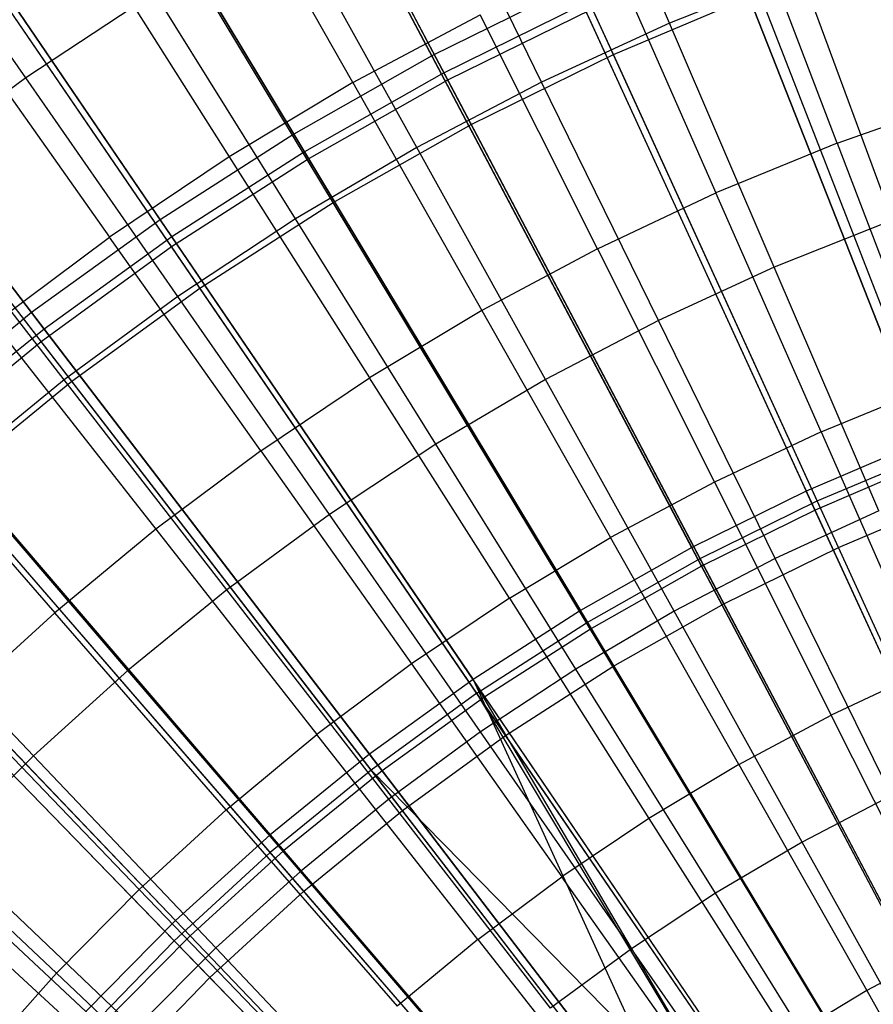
# Model space of a CAD drawing. Extents: x 0.1 to 12.1, y -6 to 6.
# Tile 132 of 256: x 5.054 to 5.546, y 0.907 to 1.474. Entities that reach past the tile are written whole.
import ezdxf

# ---------------------------------------------------------------- set-up
doc = ezdxf.new("R2010")
doc.units = 0
doc.header["$LTSCALE"] = 2.54
doc.layers.get('0').update_dxf_attribs({"linetype": 'CONTINUOUS'})

# ---------------------------------------------------------------- blocks, each defined once
blk = doc.blocks.new('DROPS_COLOR_B-11195_STL')
at = {"color": 0}
for p, q in [((5.39614, 1.45364, 2.1004), (5.26893, 1.73221, 2.21277)), ((5.39614, 1.45364, 2.1004), (5.26893, 1.73221, 2.21277)), ((5.30075, 1.43894, 13.27646), (5.15811, 1.70927, 13.16251)), ((5.30075, 1.43894, 13.27646), (5.15811, 1.70927, 13.16251)), ((5.31424, 1.41337, 2.1004), (5.17133, 1.68422, 2.21277)), ((5.31424, 1.41337, 2.1004), (5.17133, 1.68422, 2.21277)), ((5.21984, 1.39325, 13.27646), (5.062, 1.655, 13.16251)), ((5.21984, 1.39325, 13.27646), (5.062, 1.655, 13.16251)), ((5.23477, 1.36849, 2.1004), (5.07663, 1.63074, 2.21277)), ((5.23477, 1.36849, 2.1004), (5.07663, 1.63074, 2.21277)), ((5.42853, 1.47158, 13.54139), (5.36809, 1.61243, 13.48337)), ((5.42853, 1.47158, 13.54139), (5.36809, 1.61243, 13.48337)), ((5.14167, 1.34301, 13.27646), (4.96915, 1.59532, 13.16251)), ((5.14167, 1.34301, 13.27646), (4.96915, 1.59532, 13.16251)), ((5.15799, 1.31915, 2.1004), (4.98513, 1.57194, 2.21277)), ((5.15799, 1.31915, 2.1004), (4.98513, 1.57194, 2.21277)), ((5.35481, 1.43771, 13.54139), (5.28731, 1.57531, 13.48337)), ((5.35481, 1.43771, 13.54139), (5.28731, 1.57531, 13.48337)), ((5.05767, 1.44013, 13.48337), (4.9698, 1.56638, 13.42089)), ((5.05767, 1.44013, 13.48337), (4.9698, 1.56638, 13.42089)), ((5.24612, 1.43743, 13.60807), (5.17173, 1.5688, 13.55036)), ((5.24612, 1.43743, 13.60807), (5.17173, 1.5688, 13.55036)), ((5.52499, 1.40261, 13.66163), (5.47129, 1.54338, 13.60807)), ((5.52499, 1.40261, 13.66163), (5.47129, 1.54338, 13.60807)), ((5.0665, 1.2884, 13.27646), (4.87985, 1.53044, 13.16251)), ((5.0665, 1.2884, 13.27646), (4.87985, 1.53044, 13.16251)), ((5.28289, 1.40014, 13.54139), (5.20851, 1.53415, 13.48337)), ((5.28289, 1.40014, 13.54139), (5.20851, 1.53415, 13.48337)), ((5.09403, 1.52218, 13.55036), (5.17492, 1.39471, 13.60807)), ((5.09403, 1.52218, 13.55036), (5.17492, 1.39471, 13.60807)), ((5.58273, 1.22585, 13.37336), (5.46972, 1.51611, 13.27646)), ((5.58273, 1.22585, 13.37336), (5.46972, 1.51611, 13.27646)), ((5.08415, 1.2655, 2.1004), (4.89715, 1.50801, 2.21277)), ((5.08415, 1.2655, 2.1004), (4.89715, 1.50801, 2.21277)), ((5.39449, 1.51185, 13.60807), (5.4552, 1.37396, 13.66163)), ((5.39449, 1.51185, 13.60807), (5.4552, 1.37396, 13.66163)), ((5.50388, 1.50168, 13.54139), (5.42853, 1.47158, 13.54139)), ((5.50388, 1.50168, 13.54139), (5.42853, 1.47158, 13.54139)), ((5.55697, 1.35834, 13.59504), (5.50388, 1.50168, 13.54139)), ((5.55697, 1.35834, 13.59504), (5.50388, 1.50168, 13.54139)), ((5.1319, 1.48905, 13.48337), (5.05767, 1.44013, 13.48337)), ((5.1319, 1.48905, 13.48337), (5.05767, 1.44013, 13.48337)), ((5.21298, 1.35899, 13.54139), (5.1319, 1.48905, 13.48337)), ((5.21298, 1.35899, 13.54139), (5.1319, 1.48905, 13.48337)), ((5.39614, 1.45364, 2.1004), (5.48021, 1.48917, 2.1004)), ((5.39614, 1.45364, 2.1004), (5.48021, 1.48917, 2.1004)), ((5.5934, 1.19845, 2.00512), (5.48021, 1.48917, 2.1004)), ((5.5934, 1.19845, 2.00512), (5.48021, 1.48917, 2.1004)), ((5.30075, 1.43894, 13.27646), (5.38413, 1.47994, 13.27646)), ((5.30075, 1.43894, 13.27646), (5.38413, 1.47994, 13.27646)), ((5.51353, 1.1966, 13.37336), (5.38413, 1.47994, 13.27646)), ((5.51353, 1.1966, 13.37336), (5.38413, 1.47994, 13.27646)), ((5.24612, 1.43743, 13.60807), (5.31937, 1.4765, 13.60807)), ((5.24612, 1.43743, 13.60807), (5.31937, 1.4765, 13.60807)), ((5.38693, 1.34183, 13.66163), (5.31937, 1.4765, 13.60807)), ((5.38693, 1.34183, 13.66163), (5.31937, 1.4765, 13.60807)), ((5.01877, 1.47172, 13.55036), (5.10597, 1.34848, 13.60807)), ((5.01877, 1.47172, 13.55036), (5.10597, 1.34848, 13.60807)), ((5.42853, 1.47158, 13.54139), (5.35481, 1.43771, 13.54139)), ((5.42853, 1.47158, 13.54139), (5.35481, 1.43771, 13.54139)), ((5.48881, 1.33111, 13.59504), (5.42853, 1.47158, 13.54139)), ((5.48881, 1.33111, 13.59504), (5.42853, 1.47158, 13.54139)), ((5.31424, 1.41337, 2.1004), (5.39614, 1.45364, 2.1004)), ((5.31424, 1.41337, 2.1004), (5.39614, 1.45364, 2.1004)), ((5.52575, 1.16985, 2.00512), (5.39614, 1.45364, 2.1004)), ((5.52575, 1.16985, 2.00512), (5.39614, 1.45364, 2.1004)), ((5.05767, 1.44013, 13.48337), (4.98602, 1.38752, 13.48337)), ((5.05767, 1.44013, 13.48337), (4.98602, 1.38752, 13.48337)), ((5.14523, 1.31434, 13.54139), (5.05767, 1.44013, 13.48337)), ((5.14523, 1.31434, 13.54139), (5.05767, 1.44013, 13.48337)), ((5.24612, 1.43743, 13.60807), (5.17492, 1.39471, 13.60807)), ((5.24612, 1.43743, 13.60807), (5.17492, 1.39471, 13.60807)), ((5.21984, 1.39325, 13.27646), (5.30075, 1.43894, 13.27646)), ((5.21984, 1.39325, 13.27646), (5.30075, 1.43894, 13.27646)), ((5.24612, 1.43743, 13.60807), (5.32036, 1.30632, 13.66163)), ((5.24612, 1.43743, 13.60807), (5.32036, 1.30632, 13.66163)), ((5.35481, 1.43771, 13.54139), (5.28289, 1.40014, 13.54139)), ((5.35481, 1.43771, 13.54139), (5.28289, 1.40014, 13.54139)), ((5.44611, 1.16345, 13.37336), (5.30075, 1.43894, 13.27646)), ((5.44611, 1.16345, 13.37336), (5.30075, 1.43894, 13.27646)), ((5.42213, 1.30047, 13.59504), (5.35481, 1.43771, 13.54139)), ((5.42213, 1.30047, 13.59504), (5.35481, 1.43771, 13.54139)), ((5.52499, 1.40261, 13.66163), (5.59614, 1.42772, 13.66163)), ((5.52499, 1.40261, 13.66163), (5.59614, 1.42772, 13.66163)), ((5.23477, 1.36849, 2.1004), (5.31424, 1.41337, 2.1004)), ((5.23477, 1.36849, 2.1004), (5.31424, 1.41337, 2.1004)), ((5.45983, 1.13745, 2.00512), (5.31424, 1.41337, 2.1004)), ((5.45983, 1.13745, 2.00512), (5.31424, 1.41337, 2.1004)), ((5.28289, 1.40014, 13.54139), (5.21298, 1.35899, 13.54139)), ((5.28289, 1.40014, 13.54139), (5.21298, 1.35899, 13.54139)), ((5.35708, 1.26649, 13.59504), (5.28289, 1.40014, 13.54139)), ((5.35708, 1.26649, 13.59504), (5.28289, 1.40014, 13.54139)), ((5.52499, 1.40261, 13.66163), (5.4552, 1.37396, 13.66163)), ((5.52499, 1.40261, 13.66163), (5.4552, 1.37396, 13.66163)), ((5.52499, 1.40261, 13.66163), (5.57858, 1.26214, 13.71107)), ((5.52499, 1.40261, 13.66163), (5.57858, 1.26214, 13.71107)), ((5.17492, 1.39471, 13.60807), (5.10597, 1.34848, 13.60807)), ((5.17492, 1.39471, 13.60807), (5.10597, 1.34848, 13.60807)), ((5.17492, 1.39471, 13.60807), (5.25566, 1.2675, 13.66163)), ((5.17492, 1.39471, 13.60807), (5.25566, 1.2675, 13.66163)), ((5.14167, 1.34301, 13.27646), (5.21984, 1.39325, 13.27646)), ((5.14167, 1.34301, 13.27646), (5.21984, 1.39325, 13.27646)), ((5.38069, 1.12651, 13.37336), (5.21984, 1.39325, 13.27646)), ((5.38069, 1.12651, 13.37336), (5.21984, 1.39325, 13.27646)), ((5.07984, 1.26632, 13.54139), (4.98602, 1.38752, 13.48337)), ((5.07984, 1.26632, 13.54139), (4.98602, 1.38752, 13.48337)), ((5.38693, 1.34183, 13.66163), (5.4552, 1.37396, 13.66163)), ((5.38693, 1.34183, 13.66163), (5.4552, 1.37396, 13.66163)), ((5.51577, 1.23636, 13.71107), (5.4552, 1.37396, 13.66163)), ((5.51577, 1.23636, 13.71107), (5.4552, 1.37396, 13.66163)), ((5.15799, 1.31915, 2.1004), (5.23477, 1.36849, 2.1004)), ((5.15799, 1.31915, 2.1004), (5.23477, 1.36849, 2.1004)), ((5.39587, 1.10133, 2.00512), (5.23477, 1.36849, 2.1004)), ((5.39587, 1.10133, 2.00512), (5.23477, 1.36849, 2.1004)), ((5.21298, 1.35899, 13.54139), (5.14523, 1.31434, 13.54139)), ((5.21298, 1.35899, 13.54139), (5.14523, 1.31434, 13.54139)), ((5.29383, 1.22926, 13.59504), (5.21298, 1.35899, 13.54139)), ((5.29383, 1.22926, 13.59504), (5.21298, 1.35899, 13.54139)), ((5.55697, 1.35834, 13.59504), (5.48881, 1.33111, 13.59504)), ((5.55697, 1.35834, 13.59504), (5.48881, 1.33111, 13.59504)), ((5.03942, 1.29884, 13.60807), (5.10597, 1.34848, 13.60807)), ((5.03942, 1.29884, 13.60807), (5.10597, 1.34848, 13.60807)), ((5.19299, 1.22549, 13.66163), (5.10597, 1.34848, 13.60807)), ((5.19299, 1.22549, 13.66163), (5.10597, 1.34848, 13.60807)), ((5.0665, 1.2884, 13.27646), (5.14167, 1.34301, 13.27646)), ((5.0665, 1.2884, 13.27646), (5.14167, 1.34301, 13.27646)), ((5.31749, 1.08589, 13.37336), (5.14167, 1.34301, 13.27646)), ((5.31749, 1.08589, 13.37336), (5.14167, 1.34301, 13.27646)), ((5.38693, 1.34183, 13.66163), (5.32036, 1.30632, 13.66163)), ((5.38693, 1.34183, 13.66163), (5.32036, 1.30632, 13.66163)), ((5.38693, 1.34183, 13.66163), (5.45434, 1.20745, 13.71107)), ((5.38693, 1.34183, 13.66163), (5.45434, 1.20745, 13.71107)), ((5.48881, 1.33111, 13.59504), (5.42213, 1.30047, 13.59504)), ((5.48881, 1.33111, 13.59504), (5.42213, 1.30047, 13.59504)), ((5.54895, 1.19097, 13.64441), (5.48881, 1.33111, 13.59504)), ((5.54895, 1.19097, 13.64441), (5.48881, 1.33111, 13.59504)), ((5.08415, 1.2655, 2.1004), (5.15799, 1.31915, 2.1004)), ((5.08415, 1.2655, 2.1004), (5.15799, 1.31915, 2.1004)), ((5.33408, 1.06162, 2.00512), (5.15799, 1.31915, 2.1004)), ((5.33408, 1.06162, 2.00512), (5.15799, 1.31915, 2.1004)), ((5.14523, 1.31434, 13.54139), (5.07984, 1.26632, 13.54139)), ((5.14523, 1.31434, 13.54139), (5.07984, 1.26632, 13.54139)), ((5.23255, 1.18888, 13.59504), (5.14523, 1.31434, 13.54139)), ((5.23255, 1.18888, 13.59504), (5.14523, 1.31434, 13.54139)), ((5.32036, 1.30632, 13.66163), (5.25566, 1.2675, 13.66163)), ((5.32036, 1.30632, 13.66163), (5.25566, 1.2675, 13.66163)), ((5.32036, 1.30632, 13.66163), (5.39443, 1.17549, 13.71107)), ((5.32036, 1.30632, 13.66163), (5.39443, 1.17549, 13.71107)), ((5.03942, 1.29884, 13.60807), (5.13251, 1.18038, 13.66163)), ((5.03942, 1.29884, 13.60807), (5.13251, 1.18038, 13.66163)), ((5.42213, 1.30047, 13.59504), (5.35708, 1.26649, 13.59504)), ((5.42213, 1.30047, 13.59504), (5.35708, 1.26649, 13.59504)), ((5.48928, 1.16356, 13.64441), (5.42213, 1.30047, 13.59504)), ((5.48928, 1.16356, 13.64441), (5.42213, 1.30047, 13.59504)), ((4.99456, 1.22958, 13.27646), (5.0665, 1.2884, 13.27646)), ((4.99456, 1.22958, 13.27646), (5.0665, 1.2884, 13.27646)), ((5.2567, 1.04173, 13.37336), (5.0665, 1.2884, 13.27646)), ((5.2567, 1.04173, 13.37336), (5.0665, 1.2884, 13.27646)), ((5.0135, 1.20773, 2.1004), (5.08415, 1.2655, 2.1004)), ((5.0135, 1.20773, 2.1004), (5.08415, 1.2655, 2.1004)), ((5.07984, 1.26632, 13.54139), (5.01696, 1.21505, 13.54139)), ((5.07984, 1.26632, 13.54139), (5.01696, 1.21505, 13.54139)), ((5.1734, 1.14544, 13.59504), (5.07984, 1.26632, 13.54139)), ((5.1734, 1.14544, 13.59504), (5.07984, 1.26632, 13.54139)), ((5.27466, 1.01845, 2.00512), (5.08415, 1.2655, 2.1004)), ((5.27466, 1.01845, 2.00512), (5.08415, 1.2655, 2.1004)), ((5.19299, 1.22549, 13.66163), (5.25566, 1.2675, 13.66163)), ((5.19299, 1.22549, 13.66163), (5.25566, 1.2675, 13.66163)), ((5.33621, 1.14057, 13.71107), (5.25566, 1.2675, 13.66163)), ((5.33621, 1.14057, 13.71107), (5.25566, 1.2675, 13.66163)), ((5.35708, 1.26649, 13.59504), (5.29383, 1.22926, 13.59504)), ((5.35708, 1.26649, 13.59504), (5.29383, 1.22926, 13.59504)), ((5.43108, 1.13316, 13.64441), (5.35708, 1.26649, 13.59504)), ((5.43108, 1.13316, 13.64441), (5.35708, 1.26649, 13.59504)), ((5.51577, 1.23636, 13.71107), (5.57858, 1.26214, 13.71107)), ((5.51577, 1.23636, 13.71107), (5.57858, 1.26214, 13.71107)), ((4.97545, 1.24592, 13.60807), (5.07437, 1.13228, 13.66163)), ((4.97545, 1.24592, 13.60807), (5.07437, 1.13228, 13.66163)), ((5.51577, 1.23636, 13.71107), (5.45434, 1.20745, 13.71107)), ((5.51577, 1.23636, 13.71107), (5.45434, 1.20745, 13.71107)), ((5.51577, 1.23636, 13.71107), (5.57621, 1.09907, 13.75643)), ((5.51577, 1.23636, 13.71107), (5.57621, 1.09907, 13.75643)), ((5.19854, 0.99417, 13.37336), (4.99456, 1.22958, 13.27646)), ((5.19854, 0.99417, 13.37336), (4.99456, 1.22958, 13.27646)), ((5.19299, 1.22549, 13.66163), (5.13251, 1.18038, 13.66163)), ((5.19299, 1.22549, 13.66163), (5.13251, 1.18038, 13.66163)), ((5.19299, 1.22549, 13.66163), (5.27982, 1.10276, 13.71107)), ((5.19299, 1.22549, 13.66163), (5.27982, 1.10276, 13.71107)), ((5.29383, 1.22926, 13.59504), (5.23255, 1.18888, 13.59504)), ((5.29383, 1.22926, 13.59504), (5.23255, 1.18888, 13.59504)), ((5.3745, 1.09985, 13.64441), (5.29383, 1.22926, 13.59504)), ((5.3745, 1.09985, 13.64441), (5.29383, 1.22926, 13.59504)), ((5.51353, 1.1966, 13.37336), (5.58273, 1.22585, 13.37336)), ((5.51353, 1.1966, 13.37336), (5.58273, 1.22585, 13.37336)), ((5.11652, 1.09906, 13.59504), (5.01696, 1.21505, 13.54139)), ((5.11652, 1.09906, 13.59504), (5.01696, 1.21505, 13.54139)), ((5.2178, 0.97195, 2.00512), (5.0135, 1.20773, 2.1004)), ((5.2178, 0.97195, 2.00512), (5.0135, 1.20773, 2.1004)), ((5.45434, 1.20745, 13.71107), (5.39443, 1.17549, 13.71107)), ((5.45434, 1.20745, 13.71107), (5.39443, 1.17549, 13.71107)), ((5.45434, 1.20745, 13.71107), (5.5216, 1.07337, 13.75643)), ((5.45434, 1.20745, 13.71107), (5.5216, 1.07337, 13.75643)), ((5.44611, 1.16345, 13.37336), (5.51353, 1.1966, 13.37336)), ((5.44611, 1.16345, 13.37336), (5.51353, 1.1966, 13.37336)), ((5.64495, 0.90883, 13.45288), (5.51353, 1.1966, 13.37336)), ((5.64495, 0.90883, 13.45288), (5.51353, 1.1966, 13.37336)), ((5.52575, 1.16985, 2.00512), (5.5934, 1.19845, 2.00512)), ((5.52575, 1.16985, 2.00512), (5.5934, 1.19845, 2.00512)), ((5.54895, 1.19097, 13.64441), (5.48928, 1.16356, 13.64441)), ((5.54895, 1.19097, 13.64441), (5.48928, 1.16356, 13.64441)), ((5.23255, 1.18888, 13.59504), (5.1734, 1.14544, 13.59504)), ((5.23255, 1.18888, 13.59504), (5.1734, 1.14544, 13.59504)), ((5.31967, 1.06371, 13.64441), (5.23255, 1.18888, 13.59504)), ((5.31967, 1.06371, 13.64441), (5.23255, 1.18888, 13.59504)), ((5.13251, 1.18038, 13.66163), (5.07437, 1.13228, 13.66163)), ((5.13251, 1.18038, 13.66163), (5.07437, 1.13228, 13.66163)), ((5.13251, 1.18038, 13.66163), (5.2254, 1.06216, 13.71107)), ((5.13251, 1.18038, 13.66163), (5.2254, 1.06216, 13.71107)), ((5.33621, 1.14057, 13.71107), (5.39443, 1.17549, 13.71107)), ((5.33621, 1.14057, 13.71107), (5.39443, 1.17549, 13.71107)), ((5.46835, 1.04496, 13.75643), (5.39443, 1.17549, 13.71107)), ((5.46835, 1.04496, 13.75643), (5.39443, 1.17549, 13.71107)), ((5.45983, 1.13745, 2.00512), (5.52575, 1.16985, 2.00512)), ((5.45983, 1.13745, 2.00512), (5.52575, 1.16985, 2.00512)), ((5.65734, 0.88171, 1.92723), (5.52575, 1.16985, 2.00512)), ((5.65734, 0.88171, 1.92723), (5.52575, 1.16985, 2.00512)), ((5.14319, 0.94337, 13.37336), (4.92611, 1.16675, 13.27646)), ((5.14319, 0.94337, 13.37336), (4.92611, 1.16675, 13.27646)), ((5.38069, 1.12651, 13.37336), (5.44611, 1.16345, 13.37336)), ((5.38069, 1.12651, 13.37336), (5.44611, 1.16345, 13.37336)), ((5.48928, 1.16356, 13.64441), (5.43108, 1.13316, 13.64441)), ((5.48928, 1.16356, 13.64441), (5.43108, 1.13316, 13.64441)), ((5.59374, 0.88365, 13.45288), (5.44611, 1.16345, 13.37336)), ((5.59374, 0.88365, 13.45288), (5.44611, 1.16345, 13.37336)), ((5.55628, 1.02699, 13.68953), (5.48928, 1.16356, 13.64441)), ((5.55628, 1.02699, 13.68953), (5.48928, 1.16356, 13.64441)), ((5.06207, 1.04986, 13.59504), (4.95675, 1.16066, 13.54139)), ((5.06207, 1.04986, 13.59504), (4.95675, 1.16066, 13.54139)), ((5.16369, 0.92228, 2.00512), (4.94625, 1.14602, 2.1004)), ((5.16369, 0.92228, 2.00512), (4.94625, 1.14602, 2.1004)), ((5.1734, 1.14544, 13.59504), (5.11652, 1.09906, 13.59504)), ((5.1734, 1.14544, 13.59504), (5.11652, 1.09906, 13.59504)), ((5.26675, 1.02485, 13.64441), (5.1734, 1.14544, 13.59504)), ((5.26675, 1.02485, 13.64441), (5.1734, 1.14544, 13.59504)), ((5.33621, 1.14057, 13.71107), (5.27982, 1.10276, 13.71107)), ((5.33621, 1.14057, 13.71107), (5.27982, 1.10276, 13.71107)), ((5.33621, 1.14057, 13.71107), (5.41659, 1.01391, 13.75643)), ((5.33621, 1.14057, 13.71107), (5.41659, 1.01391, 13.75643)), ((5.39587, 1.10133, 2.00512), (5.45983, 1.13745, 2.00512)), ((5.39587, 1.10133, 2.00512), (5.45983, 1.13745, 2.00512)), ((5.60766, 0.85729, 1.92723), (5.45983, 1.13745, 2.00512)), ((5.60766, 0.85729, 1.92723), (5.45983, 1.13745, 2.00512)), ((5.01873, 1.08133, 13.66163), (5.07437, 1.13228, 13.66163)), ((5.01873, 1.08133, 13.66163), (5.07437, 1.13228, 13.66163)), ((5.17308, 1.01889, 13.71107), (5.07437, 1.13228, 13.66163)), ((5.17308, 1.01889, 13.71107), (5.07437, 1.13228, 13.66163)), ((5.43108, 1.13316, 13.64441), (5.3745, 1.09985, 13.64441)), ((5.43108, 1.13316, 13.64441), (5.3745, 1.09985, 13.64441)), ((5.50491, 1.00015, 13.68953), (5.43108, 1.13316, 13.64441)), ((5.50491, 1.00015, 13.68953), (5.43108, 1.13316, 13.64441)), ((5.31749, 1.08589, 13.37336), (5.38069, 1.12651, 13.37336)), ((5.31749, 1.08589, 13.37336), (5.38069, 1.12651, 13.37336)), ((5.54406, 0.85559, 13.45288), (5.38069, 1.12651, 13.37336)), ((5.54406, 0.85559, 13.45288), (5.38069, 1.12651, 13.37336)), ((5.09083, 0.8895, 13.37336), (4.86135, 1.10011, 13.27646)), ((5.09083, 0.8895, 13.37336), (4.86135, 1.10011, 13.27646)), ((5.27982, 1.10276, 13.71107), (5.2254, 1.06216, 13.71107)), ((5.27982, 1.10276, 13.71107), (5.2254, 1.06216, 13.71107)), ((5.27982, 1.10276, 13.71107), (5.36646, 0.9803, 13.75643)), ((5.27982, 1.10276, 13.71107), (5.36646, 0.9803, 13.75643)), ((5.3745, 1.09985, 13.64441), (5.31967, 1.06371, 13.64441)), ((5.3745, 1.09985, 13.64441), (5.31967, 1.06371, 13.64441)), ((5.33408, 1.06162, 2.00512), (5.39587, 1.10133, 2.00512)), ((5.33408, 1.06162, 2.00512), (5.39587, 1.10133, 2.00512)), ((5.45496, 0.97075, 13.68953), (5.3745, 1.09985, 13.64441)), ((5.45496, 0.97075, 13.68953), (5.3745, 1.09985, 13.64441)), ((5.55945, 0.83006, 1.92723), (5.39587, 1.10133, 2.00512)), ((5.55945, 0.83006, 1.92723), (5.39587, 1.10133, 2.00512)), ((5.11652, 1.09906, 13.59504), (5.06207, 1.04986, 13.59504)), ((5.11652, 1.09906, 13.59504), (5.06207, 1.04986, 13.59504)), ((5.21586, 0.98335, 13.64441), (5.11652, 1.09906, 13.59504)), ((5.21586, 0.98335, 13.64441), (5.11652, 1.09906, 13.59504)), ((5.57621, 1.09907, 13.75643), (5.5216, 1.07337, 13.75643)), ((5.57621, 1.09907, 13.75643), (5.5216, 1.07337, 13.75643)), ((5.31749, 1.08589, 13.37336), (5.2567, 1.04173, 13.37336)), ((5.31749, 1.08589, 13.37336), (5.2567, 1.04173, 13.37336)), ((5.48045, 0.81386, 13.45288), (5.31749, 1.08589, 13.37336)), ((5.49605, 0.82474, 13.45288), (5.31749, 1.08589, 13.37336)), ((5.49605, 0.82474, 13.45288), (5.31749, 1.08589, 13.37336)), ((5.48045, 0.81386, 13.45288), (5.31749, 1.08589, 13.37336)), ((5.1125, 0.86961, 2.00512), (4.88265, 1.08057, 2.1004)), ((5.1125, 0.86961, 2.00512), (4.88265, 1.08057, 2.1004)), ((5.01873, 1.08133, 13.66163), (5.12301, 0.97303, 13.71107)), ((5.01873, 1.08133, 13.66163), (5.12301, 0.97303, 13.71107)), ((5.46835, 1.04496, 13.75643), (5.5216, 1.07337, 13.75643)), ((5.46835, 1.04496, 13.75643), (5.5216, 1.07337, 13.75643)), ((5.5887, 0.9396, 13.79774), (5.5216, 1.07337, 13.75643)), ((5.5887, 0.9396, 13.79774), (5.5216, 1.07337, 13.75643)), ((5.17308, 1.01889, 13.71107), (5.2254, 1.06216, 13.71107)), ((5.17308, 1.01889, 13.71107), (5.2254, 1.06216, 13.71107)), ((5.31808, 0.94422, 13.75643), (5.2254, 1.06216, 13.71107)), ((5.31808, 0.94422, 13.75643), (5.2254, 1.06216, 13.71107)), ((5.31967, 1.06371, 13.64441), (5.26675, 1.02485, 13.64441)), ((5.31967, 1.06371, 13.64441), (5.26675, 1.02485, 13.64441)), ((5.27466, 1.01845, 2.00512), (5.33408, 1.06162, 2.00512)), ((5.27466, 1.01845, 2.00512), (5.33408, 1.06162, 2.00512)), ((5.40657, 0.93886, 13.68953), (5.31967, 1.06371, 13.64441)), ((5.40657, 0.93886, 13.68953), (5.31967, 1.06371, 13.64441)), ((5.51288, 0.80013, 1.92723), (5.33408, 1.06162, 2.00512)), ((5.51288, 0.80013, 1.92723), (5.33408, 1.06162, 2.00512)), ((5.06207, 1.04986, 13.59504), (5.01017, 0.99797, 13.59504)), ((5.06207, 1.04986, 13.59504), (5.01017, 0.99797, 13.59504)), ((5.16713, 0.93934, 13.64441), (5.06207, 1.04986, 13.59504)), ((5.16713, 0.93934, 13.64441), (5.06207, 1.04986, 13.59504)), ((5.46835, 1.04496, 13.75643), (5.41659, 1.01391, 13.75643)), ((5.46835, 1.04496, 13.75643), (5.41659, 1.01391, 13.75643)), ((5.46835, 1.04496, 13.75643), (5.54209, 0.91473, 13.79774)), ((5.46835, 1.04496, 13.75643), (5.54209, 0.91473, 13.79774)), ((5.2567, 1.04173, 13.37336), (5.19854, 0.99417, 13.37336)), ((5.2567, 1.04173, 13.37336), (5.19854, 0.99417, 13.37336)), ((5.48045, 0.81386, 13.45288), (5.2567, 1.04173, 13.37336)), ((5.44989, 0.7912, 13.45288), (5.2567, 1.04173, 13.37336)), ((5.48045, 0.81386, 13.45288), (5.2567, 1.04173, 13.37336)), ((5.44989, 0.7912, 13.45288), (5.2567, 1.04173, 13.37336)), ((4.96571, 1.02764, 13.66163), (5.07531, 0.92472, 13.71107)), ((4.96571, 1.02764, 13.66163), (5.07531, 0.92472, 13.71107)), ((5.55628, 1.02699, 13.68953), (5.50491, 1.00015, 13.68953)), ((5.55628, 1.02699, 13.68953), (5.50491, 1.00015, 13.68953)), ((5.26675, 1.02485, 13.64441), (5.21586, 0.98335, 13.64441)), ((5.26675, 1.02485, 13.64441), (5.21586, 0.98335, 13.64441)), ((5.35986, 0.90456, 13.68953), (5.26675, 1.02485, 13.64441)), ((5.35986, 0.90456, 13.68953), (5.26675, 1.02485, 13.64441)), ((5.17308, 1.01889, 13.71107), (5.12301, 0.97303, 13.71107)), ((5.17308, 1.01889, 13.71107), (5.12301, 0.97303, 13.71107)), ((5.17308, 1.01889, 13.71107), (5.27158, 0.90574, 13.75643)), ((5.17308, 1.01889, 13.71107), (5.27158, 0.90574, 13.75643)), ((5.2178, 0.97195, 2.00512), (5.27466, 1.01845, 2.00512)), ((5.2178, 0.97195, 2.00512), (5.27466, 1.01845, 2.00512)), ((5.4681, 0.76759, 1.92723), (5.27466, 1.01845, 2.00512)), ((5.4681, 0.76759, 1.92723), (5.27466, 1.01845, 2.00512)), ((5.41659, 1.01391, 13.75643), (5.36646, 0.9803, 13.75643)), ((5.41659, 1.01391, 13.75643), (5.36646, 0.9803, 13.75643)), ((5.41659, 1.01391, 13.75643), (5.49678, 0.88755, 13.79774)), ((5.41659, 1.01391, 13.75643), (5.49678, 0.88755, 13.79774)), ((5.1207, 0.8929, 13.64441), (5.01017, 0.99797, 13.59504)), ((5.1207, 0.8929, 13.64441), (5.01017, 0.99797, 13.59504)), ((5.50491, 1.00015, 13.68953), (5.45496, 0.97075, 13.68953)), ((5.50491, 1.00015, 13.68953), (5.45496, 0.97075, 13.68953)), ((5.57847, 0.86762, 13.73038), (5.50491, 1.00015, 13.68953)), ((5.57847, 0.86762, 13.73038), (5.50491, 1.00015, 13.68953)), ((5.19854, 0.99417, 13.37336), (5.14319, 0.94337, 13.37336)), ((5.19854, 0.99417, 13.37336), (5.14319, 0.94337, 13.37336)), ((5.40572, 0.75508, 13.45288), (5.19854, 0.99417, 13.37336)), ((5.40572, 0.75508, 13.45288), (5.19854, 0.99417, 13.37336)), ((5.21586, 0.98335, 13.64441), (5.16713, 0.93934, 13.64441)), ((5.21586, 0.98335, 13.64441), (5.16713, 0.93934, 13.64441)), ((5.31494, 0.86793, 13.68953), (5.21586, 0.98335, 13.64441)), ((5.31494, 0.86793, 13.68953), (5.21586, 0.98335, 13.64441)), ((5.31808, 0.94422, 13.75643), (5.36646, 0.9803, 13.75643)), ((5.31808, 0.94422, 13.75643), (5.36646, 0.9803, 13.75643)), ((5.4529, 0.85813, 13.79774), (5.36646, 0.9803, 13.75643)), ((5.4529, 0.85813, 13.79774), (5.36646, 0.9803, 13.75643)), ((5.12301, 0.97303, 13.71107), (5.07531, 0.92472, 13.71107)), ((5.12301, 0.97303, 13.71107), (5.07531, 0.92472, 13.71107)), ((5.12301, 0.97303, 13.71107), (5.22706, 0.86498, 13.75643)), ((5.12301, 0.97303, 13.71107), (5.22706, 0.86498, 13.75643)), ((5.16369, 0.92228, 2.00512), (5.2178, 0.97195, 2.00512)), ((5.16369, 0.92228, 2.00512), (5.2178, 0.97195, 2.00512)), ((5.42524, 0.73255, 1.92723), (5.2178, 0.97195, 2.00512)), ((5.42524, 0.73255, 1.92723), (5.2178, 0.97195, 2.00512)), ((5.45496, 0.97075, 13.68953), (5.40657, 0.93886, 13.68953)), ((5.45496, 0.97075, 13.68953), (5.40657, 0.93886, 13.68953)), ((5.53515, 0.84211, 13.73038), (5.45496, 0.97075, 13.68953)), ((5.53515, 0.84211, 13.73038), (5.45496, 0.97075, 13.68953)), ((5.14319, 0.94337, 13.37336), (5.09083, 0.8895, 13.37336)), ((5.14319, 0.94337, 13.37336), (5.09083, 0.8895, 13.37336)), ((5.36368, 0.7165, 13.45288), (5.14319, 0.94337, 13.37336)), ((5.36368, 0.7165, 13.45288), (5.14319, 0.94337, 13.37336)), ((5.31808, 0.94422, 13.75643), (5.27158, 0.90574, 13.75643)), ((5.31808, 0.94422, 13.75643), (5.27158, 0.90574, 13.75643)), ((5.31808, 0.94422, 13.75643), (5.41055, 0.82654, 13.79774)), ((5.31808, 0.94422, 13.75643), (5.41055, 0.82654, 13.79774)), ((5.16713, 0.93934, 13.64441), (5.1207, 0.8929, 13.64441)), ((5.16713, 0.93934, 13.64441), (5.1207, 0.8929, 13.64441)), ((5.27194, 0.82908, 13.68953), (5.16713, 0.93934, 13.64441)), ((5.27194, 0.82908, 13.68953), (5.16713, 0.93934, 13.64441)), ((5.40657, 0.93886, 13.68953), (5.35986, 0.90456, 13.68953)), ((5.40657, 0.93886, 13.68953), (5.35986, 0.90456, 13.68953)), ((5.49317, 0.81445, 13.73038), (5.40657, 0.93886, 13.68953)), ((5.49317, 0.81445, 13.73038), (5.40657, 0.93886, 13.68953)), ((5.5887, 0.9396, 13.79774), (5.54209, 0.91473, 13.79774)), ((5.5887, 0.9396, 13.79774), (5.54209, 0.91473, 13.79774)), ((5.03009, 0.87408, 13.71107), (5.07531, 0.92472, 13.71107)), ((5.03009, 0.87408, 13.71107), (5.07531, 0.92472, 13.71107)), ((5.18465, 0.82204, 13.75643), (5.07531, 0.92472, 13.71107)), ((5.18465, 0.82204, 13.75643), (5.07531, 0.92472, 13.71107)), ((5.1125, 0.86961, 2.00512), (5.16369, 0.92228, 2.00512)), ((5.1125, 0.86961, 2.00512), (5.16369, 0.92228, 2.00512)), ((5.38445, 0.69512, 1.92723), (5.16369, 0.92228, 2.00512)), ((5.38445, 0.69512, 1.92723), (5.16369, 0.92228, 2.00512)), ((5.54209, 0.91473, 13.79774), (5.49678, 0.88755, 13.79774)), ((5.54209, 0.91473, 13.79774), (5.49678, 0.88755, 13.79774)), ((5.54209, 0.91473, 13.79774), (5.61565, 0.78481, 13.83503)), ((5.54209, 0.91473, 13.79774), (5.61565, 0.78481, 13.83503))]:
    blk.add_line(p, q, dxfattribs=at)
blk = doc.blocks.new('GROUP_1')
at = {"color": 0}
for p, q in [((5.08421, 7.72869, 11.6713), (5.23158, 7.45008, 11.77053)), ((5.08421, 7.72869, 11.6713), (5.23158, 7.45008, 11.77053)), ((5.23714, 7.43956, 0.2261), (5.08967, 7.71835, 0.32467)), ((5.23714, 7.43956, 0.2261), (5.08967, 7.71835, 0.32467)), ((4.9894, 7.67512, 11.6713), (5.15203, 7.40513, 11.77053)), ((4.9894, 7.67512, 11.6713), (5.15203, 7.40513, 11.77053)), ((5.15816, 7.39494, 0.2261), (4.99543, 7.6651, 0.32467)), ((5.15816, 7.39494, 0.2261), (4.99543, 7.6651, 0.32467)), ((4.89772, 7.61636, 11.6713), (5.0751, 7.35582, 11.77053)), ((4.89772, 7.61636, 11.6713), (5.0751, 7.35582, 11.77053)), ((5.08179, 7.34599, 0.2261), (4.9043, 7.6067, 0.32467)), ((5.08179, 7.34599, 0.2261), (4.9043, 7.6067, 0.32467)), ((4.80945, 7.5526, 11.6713), (5.00103, 7.30232, 11.77053)), ((4.80945, 7.5526, 11.6713), (5.00103, 7.30232, 11.77053)), ((5.00826, 7.29288, 0.2261), (4.81655, 7.54332, 0.32467)), ((5.00826, 7.29288, 0.2261), (4.81655, 7.54332, 0.32467)), ((5.39755, 7.52638, 11.77053), (5.51491, 7.2285, 11.85225)), ((5.39755, 7.52638, 11.77053), (5.51491, 7.2285, 11.85225)), ((5.51933, 7.21728, 0.14503), (5.40191, 7.51531, 0.2261)), ((5.51933, 7.21728, 0.14503), (5.40191, 7.51531, 0.2261)), ((5.3135, 7.49054, 11.77053), (5.23158, 7.45008, 11.77053)), ((5.3135, 7.49054, 11.77053), (5.23158, 7.45008, 11.77053)), ((5.3135, 7.49054, 11.77053), (5.44724, 7.19964, 11.85225)), ((5.3135, 7.49054, 11.77053), (5.44724, 7.19964, 11.85225)), ((5.31847, 7.47973, 0.2261), (5.23714, 7.43956, 0.2261)), ((5.31847, 7.47973, 0.2261), (5.23714, 7.43956, 0.2261)), ((5.45228, 7.18868, 0.14503), (5.31847, 7.47973, 0.2261)), ((5.45228, 7.18868, 0.14503), (5.31847, 7.47973, 0.2261)), ((5.23158, 7.45008, 11.77053), (5.15203, 7.40513, 11.77053)), ((5.23158, 7.45008, 11.77053), (5.15203, 7.40513, 11.77053)), ((5.23158, 7.45008, 11.77053), (5.38128, 7.16706, 11.85225)), ((5.23158, 7.45008, 11.77053), (5.38128, 7.16706, 11.85225)), ((5.23714, 7.43956, 0.2261), (5.15816, 7.39494, 0.2261)), ((5.23714, 7.43956, 0.2261), (5.15816, 7.39494, 0.2261)), ((5.38691, 7.1564, 0.14503), (5.23714, 7.43956, 0.2261)), ((5.38691, 7.1564, 0.14503), (5.23714, 7.43956, 0.2261)), ((5.15203, 7.40513, 11.77053), (5.0751, 7.35582, 11.77053)), ((5.15203, 7.40513, 11.77053), (5.0751, 7.35582, 11.77053)), ((5.15203, 7.40513, 11.77053), (5.31722, 7.13087, 11.85225)), ((5.15203, 7.40513, 11.77053), (5.31722, 7.13087, 11.85225)), ((5.15816, 7.39494, 0.2261), (5.08179, 7.34599, 0.2261)), ((5.15816, 7.39494, 0.2261), (5.08179, 7.34599, 0.2261)), ((5.32345, 7.12053, 0.14503), (5.15816, 7.39494, 0.2261)), ((5.32345, 7.12053, 0.14503), (5.15816, 7.39494, 0.2261)), ((5.0751, 7.35582, 11.77053), (5.00103, 7.30232, 11.77053)), ((5.0751, 7.35582, 11.77053), (5.00103, 7.30232, 11.77053)), ((5.0751, 7.35582, 11.77053), (5.25528, 7.09117, 11.85225)), ((5.0751, 7.35582, 11.77053), (5.25528, 7.09117, 11.85225)), ((5.08179, 7.34599, 0.2261), (5.00826, 7.29288, 0.2261)), ((5.08179, 7.34599, 0.2261), (5.00826, 7.29288, 0.2261)), ((5.26207, 7.0812, 0.14503), (5.08179, 7.34599, 0.2261)), ((5.26207, 7.0812, 0.14503), (5.08179, 7.34599, 0.2261)), ((5.00103, 7.30232, 11.77053), (4.93005, 7.24479, 11.77053)), ((5.00103, 7.30232, 11.77053), (4.93005, 7.24479, 11.77053)), ((5.00103, 7.30232, 11.77053), (5.19564, 7.04809, 11.85225)), ((5.00103, 7.30232, 11.77053), (5.19564, 7.04809, 11.85225)), ((5.00826, 7.29288, 0.2261), (4.93779, 7.23576, 0.2261)), ((5.00826, 7.29288, 0.2261), (4.93779, 7.23576, 0.2261)), ((5.20297, 7.03851, 0.14503), (5.00826, 7.29288, 0.2261)), ((5.20297, 7.03851, 0.14503), (5.00826, 7.29288, 0.2261)), ((4.93005, 7.24479, 11.77053), (5.13849, 7.00176, 11.85225)), ((4.93005, 7.24479, 11.77053), (5.13849, 7.00176, 11.85225)), ((5.14634, 6.99261, 0.14503), (4.93779, 7.23576, 0.2261)), ((5.14634, 6.99261, 0.14503), (4.93779, 7.23576, 0.2261)), ((5.51491, 7.2285, 11.85225), (5.44724, 7.19964, 11.85225)), ((5.51491, 7.2285, 11.85225), (5.44724, 7.19964, 11.85225)), ((5.51933, 7.21728, 0.14503), (5.45228, 7.18868, 0.14503)), ((5.51933, 7.21728, 0.14503), (5.45228, 7.18868, 0.14503)), ((5.44724, 7.19964, 11.85225), (5.38128, 7.16706, 11.85225)), ((5.44724, 7.19964, 11.85225), (5.38128, 7.16706, 11.85225)), ((5.58266, 6.90509, 11.91623), (5.44724, 7.19964, 11.85225)), ((5.58266, 6.90509, 11.91623), (5.44724, 7.19964, 11.85225)), ((5.45228, 7.18868, 0.14503), (5.38691, 7.1564, 0.14503)), ((5.45228, 7.18868, 0.14503), (5.38691, 7.1564, 0.14503)), ((5.58775, 6.89401, 0.08172), (5.45228, 7.18868, 0.14503)), ((5.58775, 6.89401, 0.08172), (5.45228, 7.18868, 0.14503)), ((4.86237, 7.1834, 11.77053), (5.084, 6.95233, 11.85225)), ((4.86237, 7.1834, 11.77053), (5.084, 6.95233, 11.85225)), ((5.09235, 6.94363, 0.14503), (4.87061, 7.17482, 0.2261)), ((5.09235, 6.94363, 0.14503), (4.87061, 7.17482, 0.2261)), ((5.38128, 7.16706, 11.85225), (5.31722, 7.13087, 11.85225)), ((5.38128, 7.16706, 11.85225), (5.31722, 7.13087, 11.85225)), ((5.53285, 6.88049, 11.91623), (5.38128, 7.16706, 11.85225)), ((5.53285, 6.88049, 11.91623), (5.38128, 7.16706, 11.85225)), ((5.38691, 7.1564, 0.14503), (5.32345, 7.12053, 0.14503)), ((5.38691, 7.1564, 0.14503), (5.32345, 7.12053, 0.14503)), ((5.53855, 6.86972, 0.08172), (5.38691, 7.1564, 0.14503)), ((5.53855, 6.86972, 0.08172), (5.38691, 7.1564, 0.14503)), ((5.31722, 7.13087, 11.85225), (5.25528, 7.09117, 11.85225)), ((5.31722, 7.13087, 11.85225), (5.25528, 7.09117, 11.85225)), ((5.48449, 6.85317, 11.91623), (5.31722, 7.13087, 11.85225)), ((5.48449, 6.85317, 11.91623), (5.31722, 7.13087, 11.85225)), ((5.32345, 7.12053, 0.14503), (5.26207, 7.0812, 0.14503)), ((5.32345, 7.12053, 0.14503), (5.26207, 7.0812, 0.14503)), ((5.49078, 6.84272, 0.08172), (5.32345, 7.12053, 0.14503)), ((5.49078, 6.84272, 0.08172), (5.32345, 7.12053, 0.14503)), ((4.79821, 7.11834, 11.77053), (5.03234, 6.89995, 11.85225)), ((4.79821, 7.11834, 11.77053), (5.03234, 6.89995, 11.85225)), ((5.04116, 6.89172, 0.14503), (4.80691, 7.11023, 0.2261)), ((5.04116, 6.89172, 0.14503), (4.80691, 7.11023, 0.2261)), ((5.25528, 7.09117, 11.85225), (5.19564, 7.04809, 11.85225)), ((5.25528, 7.09117, 11.85225), (5.19564, 7.04809, 11.85225)), ((5.43772, 6.8232, 11.91623), (5.25528, 7.09117, 11.85225)), ((5.42045, 6.81117, 11.91623), (5.25528, 7.09117, 11.85225)), ((5.25528, 7.09117, 11.85225), (5.39269, 6.79067, 11.91623)), ((5.42045, 6.81117, 11.91623), (5.25528, 7.09117, 11.85225)), ((5.25528, 7.09117, 11.85225), (5.39269, 6.79067, 11.91623)), ((5.43772, 6.8232, 11.91623), (5.25528, 7.09117, 11.85225)), ((5.26207, 7.0812, 0.14503), (5.20297, 7.03851, 0.14503)), ((5.26207, 7.0812, 0.14503), (5.20297, 7.03851, 0.14503)), ((5.44458, 6.81312, 0.08172), (5.26207, 7.0812, 0.14503)), ((5.44458, 6.81312, 0.08172), (5.26207, 7.0812, 0.14503)), ((5.19564, 7.04809, 11.85225), (5.13849, 7.00176, 11.85225)), ((5.19564, 7.04809, 11.85225), (5.13849, 7.00176, 11.85225)), ((5.19564, 7.04809, 11.85225), (5.39269, 6.79067, 11.91623)), ((5.19564, 7.04809, 11.85225), (5.39269, 6.79067, 11.91623)), ((5.20297, 7.03851, 0.14503), (5.14634, 6.99261, 0.14503)), ((5.20297, 7.03851, 0.14503), (5.14634, 6.99261, 0.14503)), ((5.4001, 6.78099, 0.08172), (5.20297, 7.03851, 0.14503)), ((5.4001, 6.78099, 0.08172), (5.20297, 7.03851, 0.14503)), ((5.13849, 7.00176, 11.85225), (5.084, 6.95233, 11.85225)), ((5.13849, 7.00176, 11.85225), (5.084, 6.95233, 11.85225)), ((5.13849, 7.00176, 11.85225), (5.34954, 6.75569, 11.91623)), ((5.13849, 7.00176, 11.85225), (5.34954, 6.75569, 11.91623)), ((5.14634, 6.99261, 0.14503), (5.09235, 6.94363, 0.14503)), ((5.14634, 6.99261, 0.14503), (5.09235, 6.94363, 0.14503)), ((5.35748, 6.74644, 0.08172), (5.14634, 6.99261, 0.14503)), ((5.35748, 6.74644, 0.08172), (5.14634, 6.99261, 0.14503)), ((5.084, 6.95233, 11.85225), (5.03234, 6.89995, 11.85225)), ((5.084, 6.95233, 11.85225), (5.03234, 6.89995, 11.85225)), ((5.084, 6.95233, 11.85225), (5.3084, 6.71837, 11.91623)), ((5.084, 6.95233, 11.85225), (5.3084, 6.71837, 11.91623)), ((5.09235, 6.94363, 0.14503), (5.04116, 6.89172, 0.14503)), ((5.09235, 6.94363, 0.14503), (5.04116, 6.89172, 0.14503)), ((5.31684, 6.70957, 0.08172), (5.09235, 6.94363, 0.14503)), ((5.31684, 6.70957, 0.08172), (5.09235, 6.94363, 0.14503))]:
    blk.add_line(p, q, dxfattribs=at)
blk.add_blockref('DROPS_COLOR_B-11195_STL', (-0.06, 5.99731, -1.7), dxfattribs=at)

msp = doc.modelspace()

# ---------------------------------------------------------------- block references
at = {"color": 0}
msp.add_blockref('GROUP_1', (0.06, -5.99731, 1.7), dxfattribs=at)

doc.saveas('drawing.dxf')
